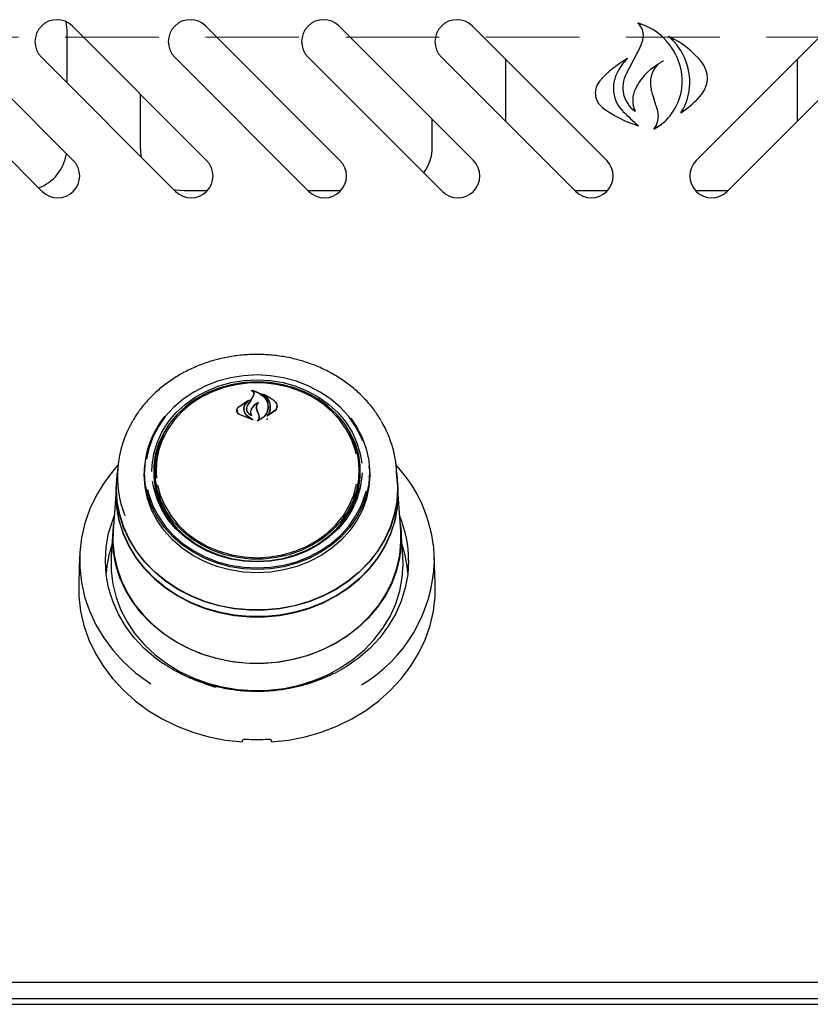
# Model space of a CAD drawing. Header units: inches. Extents: x 31 to 206, y 23 to 145.
# Tile 10 of 65: x 74.51 to 81.27, y 48.67 to 57.1. Entities that reach past the tile are written whole.
import ezdxf

# ---------------------------------------------------------------- set-up
doc = ezdxf.new("R2010")
doc.units = ezdxf.units.IN
doc.header["$LTSCALE"] = 16
doc.header["$MEASUREMENT"] = 0
doc.linetypes.add('HIDDEN', pattern=[0.075, 0.05, -0.025])
doc.layers.add('FORMAT', color=7, linetype='Continuous')

msp = doc.modelspace()

# ---------------------------------------------------------------- linework, layer by layer
at = {"color": 7, "linetype": 'Continuous', "lineweight": 25}
for p, q in [((74.9666, 55.8911), (73.8175, 57.0401)), ((74.9135, 57.0075), (74.907, 57.0766)), ((76.1076, 55.8911), (74.9585, 57.0401)), ((77.2486, 55.8911), (76.0995, 57.0401)), ((78.3896, 55.8911), (77.2405, 57.0401)), ((79.5306, 55.8911), (78.3815, 57.0401)), ((80.2963, 55.8911), (81.4454, 57.0401)), ((74.9135, 56.5549), (74.9135, 57.0075)), ((73.5523, 56.775), (74.7014, 55.6259)), ((74.6933, 56.775), (75.8424, 55.6259)), ((75.8343, 56.775), (76.9834, 55.6259)), ((76.9753, 56.775), (78.1244, 55.6259)), ((78.1163, 56.775), (79.2654, 55.6259)), ((79.6989, 56.6335), (79.7896, 56.8022)), ((81.7106, 56.775), (80.5615, 55.6259)), ((78.6635, 56.7582), (78.6635, 56.2279)), ((81.1635, 56.2279), (81.1635, 56.7582)), ((75.5385, 56.4602), (75.5385, 56.0075)), ((78.0385, 56.0075), (78.0385, 56.2422)), ((75.9135, 55.6325), (76.1138, 55.6325)), ((76.9769, 55.6325), (77.2548, 55.6325)), ((79.2589, 55.6325), (79.5368, 55.6325)), ((80.2901, 55.6325), (80.568, 55.6325)), ((76.4488, 53.9875), (76.5385, 53.9914)), ((76.5385, 53.9914), (76.605, 53.9892)), ((76.4999, 53.9236), (76.4999, 53.9182)), ((76.3802, 53.7831), (76.4723, 53.8412)), ((76.3817, 53.7841), (76.4596, 53.8366)), ((76.4608, 53.8354), (76.433, 53.8022)), ((76.4611, 53.833), (76.4611, 53.836)), ((76.4622, 53.8024), (76.4944, 53.8507)), ((76.4926, 53.8482), (76.5101, 53.88)), ((76.4944, 53.8507), (76.512, 53.8837)), ((76.5122, 53.885), (76.5122, 53.8909)), ((76.5958, 53.8899), (76.5958, 53.8854)), ((76.3676, 53.754), (76.3676, 53.7411)), ((76.4248, 53.7639), (76.4248, 53.7557)), ((76.4516, 53.7683), (76.4516, 53.767)), ((76.5352, 53.7799), (76.5352, 53.7642)), ((76.5441, 53.7395), (76.5352, 53.7644)), ((76.546, 53.7406), (76.5371, 53.7659)), ((76.5558, 53.7095), (76.5441, 53.7395)), ((76.5577, 53.7099), (76.546, 53.7406)), ((76.6932, 53.749), (76.625, 53.7024)), ((76.6916, 53.7513), (76.6318, 53.7078)), ((76.6321, 53.7821), (76.6321, 53.7838)), ((76.7087, 53.7787), (76.7087, 53.7901)), ((76.5033, 53.6719), (76.3882, 53.7166)), ((76.495, 53.6749), (76.3894, 53.7184)), ((76.4517, 53.7095), (76.496, 53.6763)), ((76.4531, 53.7106), (76.5043, 53.6733)), ((76.4836, 53.7363), (76.4836, 53.7227)), ((76.4874, 53.7121), (76.4874, 53.7122)), ((76.5577, 53.6878), (76.5577, 53.6976)), ((76.6237, 53.6719), (76.6303, 53.6826)), ((76.6303, 53.7085), (76.6303, 53.7084)), ((75.3453, 53.2514), (75.3382, 53.1487)), ((75.5732, 53.1997), (75.5784, 53.287)), ((75.5775, 53.2753), (75.5758, 53.2512)), ((75.6635, 53.2074), (75.6651, 53.2533)), ((75.667, 53.2811), (75.6651, 53.2533)), ((77.4118, 53.2533), (77.4099, 53.2811)), ((77.5011, 53.2512), (77.4994, 53.2753)), ((77.7387, 53.1487), (77.7316, 53.2514)), ((75.3359, 53.1488), (75.3321, 53.095)), ((75.336, 53.0857), (75.3382, 53.1487)), ((77.4215, 53.1718), (77.4225, 53.2064)), ((77.7448, 53.095), (77.741, 53.1488)), ((77.747, 53.0317), (77.7448, 53.095)), ((75.3299, 53.0321), (75.3082, 52.7217)), ((77.7687, 52.7217), (77.747, 53.0321)), ((75.306, 52.7216), (75.2907, 52.5039)), ((77.7862, 52.5039), (77.7709, 52.7216)), ((75.0211, 52.5076), (75.013, 52.274)), ((77.7885, 52.4384), (77.7862, 52.5039)), ((78.0639, 52.274), (78.0558, 52.5076)), ((76.5089, 51.3562), (76.5089, 51.3493)), ((76.568, 51.3488), (76.568, 51.3562)), ((102.6635, 48.8599), (57.1635, 48.8599)), ((99.6847, 48.7179), (60.1422, 48.7179)), ((57.2015, 48.6724), (102.6255, 48.6724))]:
    msp.add_line(p, q, dxfattribs=at)
at = {"color": 7, "linetype": 'Continuous', "lineweight": 25, "flags": 128}
for points in [[(75.5385, 56.0075), (75.5457, 55.9343), (75.5489, 55.9194)], [(75.8254, 55.6429), (75.8403, 55.6397), (75.9135, 55.6325)], [(76.5385, 54.0559), (76.4236, 54.0499), (76.3104, 54.0319), (76.2005, 54.0023), (76.0955, 53.9614), (75.997, 53.9098), (75.9064, 53.8483), (75.825, 53.7779), (75.754, 53.6994), (75.6945, 53.6141), (75.6473, 53.5232), (75.613, 53.428), (75.593, 53.3351)], [(75.6389, 53.2306), (75.6407, 53.2844), (75.6548, 53.3815), (75.6829, 53.4762), (75.7245, 53.5672), (75.7789, 53.6529), (75.8453, 53.7321), (75.9227, 53.8034), (76.0097, 53.8658), (76.1051, 53.9182), (76.2073, 53.9598), (76.3147, 53.9901), (76.4257, 54.0084), (76.5385, 54.0145)], [(76.5385, 53.9969), (76.4275, 53.9908), (76.3182, 53.9728), (76.2124, 53.943), (76.1118, 53.902), (76.0179, 53.8504), (75.9322, 53.789), (75.8561, 53.7188), (75.7907, 53.6409), (75.7371, 53.5565), (75.6962, 53.4669), (75.6685, 53.3736), (75.6546, 53.2781), (75.6546, 53.1817), (75.6685, 53.0862), (75.6962, 52.9929), (75.7371, 52.9033), (75.7907, 52.8189), (75.8561, 52.741), (75.9322, 52.6708), (76.0179, 52.6094), (76.1118, 52.5578), (76.2124, 52.5168), (76.3182, 52.487), (76.4275, 52.469), (76.5385, 52.4629), (76.6495, 52.469), (76.7587, 52.487), (76.8645, 52.5168), (76.9651, 52.5578), (77.059, 52.6094), (77.1447, 52.6708), (77.2208, 52.741), (77.2862, 52.8189), (77.3398, 52.9033), (77.3807, 52.9929), (77.4084, 53.0862), (77.4223, 53.1817), (77.4223, 53.2781), (77.4084, 53.3736), (77.3807, 53.4669), (77.3398, 53.5565), (77.2862, 53.6409), (77.2208, 53.7188), (77.1447, 53.789), (77.059, 53.8504), (76.9651, 53.902), (76.8645, 53.943), (76.7587, 53.9728), (76.6495, 53.9908), (76.5385, 53.9969)], [(76.5037, 54.0581), (76.5385, 54.0586), (76.5823, 54.0578)], [(77.442, 53.4933), (77.4296, 53.5232), (77.3824, 53.6141), (77.3229, 53.6994), (77.2519, 53.7779), (77.1705, 53.8483), (77.0799, 53.9098), (76.9814, 53.9614), (76.8764, 54.0023), (76.7665, 54.0319), (76.6533, 54.0499), (76.5385, 54.0559)], [(76.5385, 54.0145), (76.6512, 54.0084), (76.7622, 53.9901), (76.8696, 53.9598), (76.9718, 53.9182), (77.0672, 53.8658), (77.1542, 53.8034), (77.2316, 53.7321), (77.298, 53.6529), (77.3524, 53.5672), (77.394, 53.4762), (77.4221, 53.3815), (77.4348, 53.3013)], [(77.3868, 53.3821), (77.3806, 53.4074), (77.3491, 53.4993), (77.3043, 53.587), (77.2469, 53.669), (77.1779, 53.7439), (77.0984, 53.8106), (77.0097, 53.8679), (76.9133, 53.915), (76.8107, 53.9509), (76.7036, 53.9753), (76.5938, 53.9875), (76.4831, 53.9875), (76.3733, 53.9753), (76.2663, 53.9509), (76.1636, 53.915), (76.0672, 53.8679), (75.9785, 53.8106), (75.899, 53.7439), (75.83, 53.669), (75.7726, 53.587), (75.7278, 53.4993), (75.6963, 53.4074), (75.6786, 53.3128), (75.6751, 53.217), (75.6781, 53.1736)], [(77.3402, 53.6864), (77.3909, 53.6124), (77.4386, 53.5206), (77.4732, 53.4244), (77.4941, 53.3254), (77.5012, 53.2249), (77.4941, 53.1244), (77.4732, 53.0254), (77.4386, 52.9293), (77.3909, 52.8375), (77.3307, 52.7513), (77.259, 52.672), (77.1768, 52.6009), (77.0853, 52.5388), (76.9858, 52.4867), (76.8798, 52.4454), (76.7688, 52.4154), (76.6545, 52.3973), (76.5385, 52.3912), (76.4224, 52.3973), (76.3081, 52.4154), (76.1971, 52.4454), (76.0911, 52.4867), (75.9916, 52.5388), (75.9001, 52.6009), (75.8179, 52.672), (75.7462, 52.7513), (75.686, 52.8375), (75.6383, 52.9293), (75.6037, 53.0254), (75.5828, 53.1244), (75.5758, 53.2249), (75.5758, 53.2249)], [(77.3229, 53.5672), (77.3368, 53.5414), (77.3754, 53.4505), (77.4003, 53.356), (77.4111, 53.2596), (77.4075, 53.1628), (77.3896, 53.0671), (77.3578, 52.9742), (77.3125, 52.8857), (77.2545, 52.8028), (77.1847, 52.7271), (77.1044, 52.6597), (77.0147, 52.6017), (76.9173, 52.5542), (76.8136, 52.5178), (76.7053, 52.4932), (76.5944, 52.4808), (76.4825, 52.4808), (76.3716, 52.4932), (76.2633, 52.5178), (76.1596, 52.5542), (76.0622, 52.6017), (75.9725, 52.6597), (75.8922, 52.7271), (75.8224, 52.8028), (75.7644, 52.8857), (75.7191, 52.9742), (75.6873, 53.0671), (75.6694, 53.1628), (75.6659, 53.2596), (75.6766, 53.356), (75.7015, 53.4505), (75.7401, 53.5414), (75.7417, 53.5446)], [(75.3482, 53.2838), (75.3143, 53.2452), (75.2333, 53.1393), (75.1646, 53.0271), (75.1087, 52.9096), (75.0661, 52.7881), (75.0373, 52.6635), (75.0225, 52.5371), (75.0219, 52.4101), (75.0354, 52.2836), (75.0629, 52.1588), (75.1043, 52.037), (75.159, 51.9191), (75.2266, 51.8064), (75.3064, 51.6998), (75.3978, 51.6004), (75.4998, 51.5091), (75.6115, 51.4268), (75.63, 51.4146)], [(77.4985, 53.287), (77.5038, 53.1997), (77.4967, 53.099), (77.4757, 52.9997), (77.441, 52.9033), (77.3932, 52.8113), (77.3329, 52.7249), (77.261, 52.6454), (77.1786, 52.574), (77.0868, 52.5118), (76.987, 52.4595), (76.8808, 52.4181), (76.7695, 52.3881), (76.6548, 52.3699), (76.5385, 52.3638), (76.4221, 52.3699), (76.3074, 52.3881), (76.1962, 52.4181), (76.0899, 52.4595), (75.9901, 52.5118), (75.8983, 52.574), (75.8159, 52.6454), (75.744, 52.7249), (75.6837, 52.8113), (75.6359, 52.9033), (75.6012, 52.9997), (75.5802, 53.099), (75.5732, 53.1997), (75.5732, 53.1997)], [(75.3337, 53.0857), (75.3407, 53.1985), (75.3426, 53.2129)], [(77.7343, 53.2129), (77.7362, 53.1985), (77.7432, 53.0857), (77.7362, 52.9729), (77.7151, 52.8614), (77.6802, 52.7525), (77.6319, 52.6476), (77.5708, 52.5478), (77.4976, 52.4543), (77.4131, 52.3682), (77.3184, 52.2905), (77.2146, 52.2221), (77.1028, 52.1639), (76.9844, 52.1164), (76.8608, 52.0803), (76.7334, 52.0561), (76.6037, 52.0438), (76.4732, 52.0438), (76.3435, 52.0561), (76.2161, 52.0803), (76.0925, 52.1164), (75.9741, 52.1639), (75.8623, 52.2221), (75.7585, 52.2905), (75.6638, 52.3682), (75.5793, 52.4543), (75.5061, 52.5478), (75.445, 52.6476), (75.3967, 52.7525), (75.3618, 52.8614), (75.3407, 52.9729), (75.3337, 53.0857), (75.3337, 53.0857)], [(77.7387, 53.1487), (77.741, 53.0857), (77.7339, 52.9731), (77.7128, 52.8618), (77.678, 52.7532), (77.6298, 52.6484), (77.5688, 52.5488), (77.4958, 52.4555), (77.4115, 52.3695), (77.3169, 52.292), (77.2133, 52.2237), (77.1017, 52.1656), (76.9835, 52.1183), (76.8602, 52.0823), (76.733, 52.058), (76.6036, 52.0458), (76.4733, 52.0458), (76.3439, 52.058), (76.2167, 52.0823), (76.0934, 52.1183), (75.9752, 52.1656), (75.8636, 52.2237), (75.76, 52.292), (75.6654, 52.3695), (75.5811, 52.4555), (75.5081, 52.5488), (75.4471, 52.6484), (75.3989, 52.7532), (75.3641, 52.8618), (75.343, 52.9731), (75.336, 53.0857)], [(77.4378, 53.2185), (77.4362, 53.1866), (77.4221, 53.0895), (77.394, 52.9948), (77.3524, 52.9038), (77.298, 52.8181), (77.2316, 52.7389), (77.1542, 52.6676), (77.0672, 52.6053), (76.9718, 52.5528), (76.8696, 52.5112), (76.7622, 52.4809), (76.6512, 52.4626), (76.5385, 52.4565), (76.4257, 52.4626), (76.3147, 52.4809), (76.2073, 52.5112), (76.1051, 52.5528), (76.0097, 52.6053), (75.9227, 52.6676), (75.8453, 52.7389), (75.7789, 52.8181), (75.7245, 52.9038), (75.6829, 52.9948), (75.6548, 53.0895), (75.6445, 53.1485)], [(75.3321, 53.095), (75.3299, 53.0317), (75.337, 52.9185), (75.3581, 52.8067), (75.3932, 52.6975), (75.4416, 52.5922), (75.5029, 52.4921), (75.5763, 52.3983), (75.661, 52.3119), (75.756, 52.234), (75.8602, 52.1654), (75.9723, 52.107), (76.0911, 52.0594), (76.2151, 52.0232), (76.3429, 51.9988), (76.473, 51.9866), (76.6039, 51.9866), (76.734, 51.9988), (76.8618, 52.0232), (76.9858, 52.0594), (77.1046, 52.107), (77.2167, 52.1654), (77.3209, 52.234), (77.4159, 52.3119), (77.5006, 52.3983), (77.574, 52.4921), (77.6353, 52.5922), (77.6838, 52.6975), (77.7188, 52.8067), (77.7399, 52.9185), (77.747, 53.0317)], [(75.6018, 53.0776), (75.613, 53.033), (75.6473, 52.9378), (75.6945, 52.8469), (75.754, 52.7616), (75.825, 52.6831), (75.9064, 52.6127), (75.997, 52.5512), (76.0955, 52.4996), (76.2005, 52.4587), (76.3104, 52.4291), (76.4236, 52.4111), (76.5385, 52.4051), (76.6533, 52.4111), (76.7665, 52.4291), (76.8764, 52.4587), (76.9814, 52.4996), (77.0799, 52.5512), (77.1705, 52.6127), (77.2519, 52.6831), (77.3229, 52.7616), (77.3824, 52.8469), (77.4296, 52.9378), (77.4639, 53.033), (77.4718, 53.0632)], [(75.687, 53.1149), (75.7103, 53.0281), (75.7486, 52.9381), (75.7998, 52.8531), (75.8631, 52.7745), (75.9375, 52.7036), (76.0218, 52.6414), (76.1146, 52.5891), (76.2143, 52.5475), (76.3193, 52.5173), (76.428, 52.499), (76.5385, 52.4928)], [(76.5385, 52.4928), (76.6489, 52.499), (76.7576, 52.5173), (76.8626, 52.5475), (76.9623, 52.5891), (77.0551, 52.6414), (77.1394, 52.7036), (77.2138, 52.7745), (77.2772, 52.8531), (77.3284, 52.9381), (77.3666, 53.0281), (77.3911, 53.1208)], [(77.7269, 52.8529), (77.7166, 52.8076), (77.6817, 52.6986), (77.6333, 52.5935), (77.5721, 52.4936), (77.4988, 52.3999), (77.4143, 52.3137), (77.3194, 52.2359), (77.2154, 52.1675), (77.1035, 52.1091), (76.985, 52.0616), (76.8612, 52.0255), (76.7336, 52.0012), (76.6038, 51.989), (76.4731, 51.989), (76.3433, 52.0012), (76.2157, 52.0255), (76.0919, 52.0616), (75.9734, 52.1091), (75.8615, 52.1675), (75.7575, 52.2359), (75.6626, 52.3137), (75.5781, 52.3999), (75.5048, 52.4936), (75.4436, 52.5935), (75.3953, 52.6986), (75.3603, 52.8076), (75.3392, 52.9192), (75.3321, 53.0322), (75.3324, 53.0561)], [(75.7366, 51.5842), (75.6702, 51.6326), (75.5742, 51.7158), (75.4887, 51.8072), (75.4147, 51.9058), (75.3531, 52.0106), (75.3044, 52.1205), (75.2692, 52.2341), (75.248, 52.3503), (75.2409, 52.4677), (75.248, 52.5852), (75.2692, 52.7014), (75.3044, 52.815), (75.3169, 52.8468)], [(75.3037, 52.6569), (75.3107, 52.7706), (75.3126, 52.7849)], [(77.7643, 52.7849), (77.7714, 52.7138), (77.7714, 52.6), (77.7575, 52.4868), (77.7297, 52.3756), (77.6884, 52.2675), (77.6341, 52.1639), (77.5674, 52.0658), (77.489, 51.9744), (77.3998, 51.8908), (77.3009, 51.8159), (77.1934, 51.7504), (77.0784, 51.6953), (76.9573, 51.651), (76.8315, 51.6182), (76.7023, 51.5971), (76.5713, 51.588), (76.4399, 51.591), (76.3097, 51.6061), (76.182, 51.6331), (76.0584, 51.6717), (75.9402, 51.7215), (75.8287, 51.7819), (75.7254, 51.8522), (75.6312, 51.9316), (75.5473, 52.0192), (75.4747, 52.1141), (75.4141, 52.2151), (75.3662, 52.3211), (75.3316, 52.4309), (75.3107, 52.5433), (75.3037, 52.6569), (75.3037, 52.6569)], [(75.3082, 52.7217), (75.3063, 52.6288), (75.3168, 52.5155), (75.3411, 52.4038), (75.379, 52.2951), (75.43, 52.1904), (75.4936, 52.091), (75.569, 51.998), (75.6554, 51.9125), (75.7518, 51.8354), (75.8571, 51.7677), (75.9701, 51.71), (76.0896, 51.6631), (76.2142, 51.6274), (76.3424, 51.6034), (76.4729, 51.5913), (76.604, 51.5913), (76.7345, 51.6034), (76.8627, 51.6274), (76.9873, 51.6631), (77.1068, 51.71), (77.2198, 51.7677), (77.3251, 51.8354), (77.4215, 51.9125), (77.5079, 51.998), (77.5833, 52.091), (77.6469, 52.1904), (77.6979, 52.2951), (77.7358, 52.4038), (77.7601, 52.5155), (77.7706, 52.6288), (77.7687, 52.7217)], [(75.2907, 52.5039), (75.2902, 52.496), (75.2902, 52.3808), (75.3044, 52.2662), (75.3325, 52.1536), (75.3743, 52.0442), (75.4293, 51.9393), (75.4968, 51.84), (75.5762, 51.7475), (75.6664, 51.6628), (75.7665, 51.587), (75.8754, 51.5207), (75.9918, 51.4649), (76.1144, 51.4201), (76.2418, 51.3868), (76.3725, 51.3655), (76.5052, 51.3563), (76.6382, 51.3593), (76.7701, 51.3746), (76.8993, 51.402), (77.0245, 51.4411), (77.1441, 51.4915), (77.2569, 51.5526), (77.3616, 51.6237), (77.4569, 51.7041), (77.5418, 51.7928), (77.6154, 51.8889), (77.6767, 51.9911), (77.7252, 52.0984), (77.7602, 52.2096), (77.7814, 52.3234), (77.7885, 52.4384), (77.7885, 52.4384)], [(77.836, 52.4677), (77.8289, 52.3503), (77.8077, 52.2341), (77.7725, 52.1205), (77.7238, 52.0106), (77.6622, 51.9058), (77.5882, 51.8072), (77.5027, 51.7158), (77.4067, 51.6326), (77.3011, 51.5586), (77.2016, 51.5018)], [(75.013, 52.274), (75.0145, 52.1619), (75.0294, 52.0363), (75.0581, 51.9124), (75.1004, 51.7915), (75.1557, 51.6746), (75.2237, 51.5629), (75.3037, 51.4572), (75.395, 51.3587), (75.4967, 51.2681), (75.6079, 51.1864), (75.7277, 51.1143), (75.8548, 51.0524), (75.9882, 51.0012), (76.1266, 50.9614), (76.2688, 50.9331), (76.4135, 50.9168)], [(76.6635, 50.9168), (76.8081, 50.9331), (76.9503, 50.9614), (77.0887, 51.0012), (77.2221, 51.0524), (77.3492, 51.1143), (77.469, 51.1864), (77.5802, 51.2681), (77.6819, 51.3587), (77.7732, 51.4572), (77.8532, 51.5629), (77.9212, 51.6746), (77.9765, 51.7915), (78.0188, 51.9124), (78.0475, 52.0363), (78.0624, 52.1619), (78.0639, 52.274)], [(77.1196, 51.48), (77.0378, 51.4391), (76.9594, 51.4071)]]:
    msp.add_lwpolyline(points, dxfattribs=at)
at = {"color": 7, "linetype": 'Continuous', "lineweight": 25}
for centre, radius, start, end in [((74.8259, 56.9076), 0.1875, 45, 225), ((75.9669, 56.9076), 0.1875, 45, 225), ((77.1079, 56.9076), 0.1875, 45, 225), ((78.2489, 56.9076), 0.1875, 45, 225), ((79.649, 56.5586), 0.5294, 16.45064, 73.69936), ((79.7026, 56.9602), 0.1426, 343.00268, 48.26343), ((79.7264, 56.56), 0.5153, 351.51096, 49.53234), ((79.7284, 56.2346), 0.7907, 38.83288, 65.13555), ((79.2643, 57.0942), 0.601, 330.92691, 343.00268), ((80.17, 55.9512), 0.9341, 119.5165, 138.29011), ((80.0177, 56.4463), 0.4425, 134.10897, 154.9723), ((80.2112, 56.293), 0.4834, 120.75154, 153.99705), ((80.1345, 56.554), 0.23, 137.81813, 192.31472), ((79.6844, 56.569), 0.4925, 350.04548, 16.45064), ((80.1753, 56.5944), 0.2169, 321.16712, 38.83288), ((79.8921, 56.505), 0.3039, 154.9723, 180), ((79.9198, 56.5149), 0.2507, 151.75608, 234.33861), ((79.5894, 56.4686), 0.1564, 138.29011, 232.56247), ((79.8599, 56.505), 0.2716, 180, 225.50532), ((79.982, 56.4048), 0.2284, 153.99705, 204.19022), ((80.6127, 56.6584), 0.7195, 192.31472, 199.56923), ((79.7194, 56.5629), 0.4569, 297.93785, 350.04548), ((79.7793, 56.5521), 0.4618, 326.69231, 351.51096), ((79.7713, 56.9196), 0.7355, 302.38256, 321.16712), ((78.6571, 55.9633), 1.356, 14.86908, 19.56923), ((80.0721, 57.0992), 0.9505, 232.56247, 253.6101), ((81.6896, 58.3672), 2.8824, 225.50532, 229.1397), ((79.8048, 56.268), 0.1685, 319.80715, 14.86908), ((74.5385, 56.0075), 0.375, 290.65981, 351.00433), ((77.6635, 56.0075), 0.375, 323.61305, 0), ((74.834, 55.7585), 0.1875, 225, 45), ((75.975, 55.7585), 0.1875, 225, 45), ((77.116, 55.7585), 0.1875, 225, 45), ((78.257, 55.7585), 0.1875, 225, 45), ((79.398, 55.7585), 0.1875, 225, 45), ((80.4289, 55.7585), 0.1875, 135, 315), ((84.1572, 48.5686), 9.3069, 145.43966, 145.79093), ((76.2574, 53.1893), 0.9137, 149.02791, 201.59535), ((76.3402, 53.2173), 0.7645, 140.91729, 179.4323), ((76.807, 53.1849), 0.9268, 0.24126, 30.67802), ((76.327, 53.206), 0.6725, 156.86189, 182.91004), ((76.747, 53.2053), 0.6754, 0.09854, 23.09492), ((76.7419, 53.2087), 0.6715, 333.2195, 3.80778), ((76.8415, 52.4537), 1.215, 0.39554, 43.09551), ((76.3379, 53.2096), 0.6745, 180.18728, 206.74265), ((76.8437, 52.4658), 0.9924, 0.11201, 22.57607), ((76.2313, 52.2825), 0.9874, 161.00515, 175.54902), ((76.8457, 52.2825), 0.9873, 4.45014, 18.99568), ((76.7833, 52.5013), 1.2738, 300.62074, 358.23552), ((76.5176, 52.4983), 1.1623, 241.17706, 253.26181), ((76.5385, 52.6992), 1.761, 266.81911, 273.18089)]:
    msp.add_arc(centre, radius, start, end, dxfattribs=at)
for centre, major_axis, start_param, end_param in [((76.2265, 51.1657), (1.5475, 9.0333), 4.689058, 4.69059), ((76.8504, 51.1657), (-1.5475, 9.0333), 1.592595, 1.594127)]:
    msp.add_ellipse(centre, major_axis=major_axis, ratio=0.024697, start_param=start_param, end_param=end_param, dxfattribs=at)
for points, knots in [([(79.8209, 57.0519), (79.8209, 57.0519), (79.8194, 57.0529), (79.8133, 57.0573), (79.8057, 57.0621), (79.7995, 57.0656), (79.7981, 57.0664), (79.7976, 57.0667), (79.7976, 57.0667), (79.7976, 57.0667)], [0, 0, 0, 0, 0.004815, 0.183948, 0.766168, 0.911194, 0.956083, 0.98099, 1, 1, 1, 1]), ([(80.1008, 56.9242), (80.1008, 56.9242), (80.0924, 56.9305), (80.0801, 56.9393), (80.0669, 56.9481), (80.0621, 56.9512), (80.0611, 56.9518), (80.0609, 56.952), (80.0609, 56.952), (80.0608, 56.952)], [0, 0, 0, 0, 0.003834, 0.624604, 0.907039, 0.966231, 0.983448, 0.992775, 1, 1, 1, 1]), ([(79.7098, 56.764), (79.7097, 56.764), (79.7097, 56.764), (79.7095, 56.7638), (79.7086, 56.7632), (79.7042, 56.7599), (79.6914, 56.75), (79.6796, 56.74), (79.6714, 56.7328), (79.6713, 56.7328)], [0, 0, 0, 0, 0.006719, 0.015383, 0.031456, 0.087436, 0.356274, 0.996271, 1, 1, 1, 1]), ([(79.964, 56.7085), (79.964, 56.7085), (79.964, 56.7085), (79.9643, 56.7087), (79.9652, 56.7095), (79.9697, 56.7131), (79.9815, 56.7221), (79.9967, 56.7321), (80.0094, 56.7394), (80.0144, 56.7421), (80.0157, 56.7428), (80.0157, 56.7428)], [0, 0, 0, 0, 0.0061372, 0.0140625, 0.0285088, 0.0765857, 0.3024447, 0.73182, 0.9342564, 0.995747, 1, 1, 1, 1]), ([(79.7579, 56.3328), (79.7579, 56.3327), (79.7616, 56.3271), (79.7665, 56.3201), (79.7719, 56.3134), (79.7732, 56.3118), (79.7736, 56.3113), (79.7736, 56.3112), (79.7736, 56.3112)], [0, 0, 0, 0, 0.005133, 0.701852, 0.884504, 0.942217, 0.974148, 1, 1, 1, 1]), ([(80.1653, 56.2985), (80.1653, 56.2985), (80.1653, 56.2985), (80.1656, 56.2988), (80.1667, 56.2999), (80.1718, 56.3049), (80.1791, 56.3124), (80.1853, 56.3192), (80.1876, 56.3217), (80.1877, 56.3217)], [0, 0, 0, 0, 0.0157773, 0.0363487, 0.0732453, 0.1912294, 0.6964967, 0.9953244, 1, 1, 1, 1]), ([(79.7743, 56.2039), (79.7744, 56.2039), (79.7779, 56.2019), (79.7863, 56.197), (79.7959, 56.1917), (79.8021, 56.1883), (79.8035, 56.1875), (79.8039, 56.1873), (79.8039, 56.1873), (79.8039, 56.1873)], [0, 0, 0, 0, 0.004692, 0.34066, 0.81833, 0.929931, 0.965142, 0.984846, 1, 1, 1, 1]), ([(79.9335, 56.1592), (79.9335, 56.1592), (79.9336, 56.1593), (79.9339, 56.1595), (79.935, 56.1604), (79.9404, 56.1649), (79.9482, 56.1719), (79.9547, 56.1784), (79.9571, 56.1809), (79.9572, 56.1809)], [0, 0, 0, 0, 0.014455, 0.033331, 0.067688, 0.181572, 0.692144, 0.995496, 1, 1, 1, 1]), ([(77.6017, 53.6638), (77.5843, 53.6919), (77.5477, 53.7513), (77.4787, 53.835), (77.3985, 53.9154), (77.3091, 53.988), (77.2116, 54.0524), (77.1071, 54.1078), (76.9967, 54.1536), (76.8814, 54.1894), (76.7626, 54.2147), (76.6414, 54.2293), (76.5191, 54.233), (76.397, 54.2258), (76.2763, 54.2078), (76.1583, 54.1791), (76.0443, 54.1401), (75.9355, 54.091), (75.8329, 54.0325), (75.7377, 53.9651), (75.6507, 53.8897), (75.5736, 53.8065), (75.5152, 53.7315), (75.487, 53.6824), (75.4772, 53.6652)], [0, 0, 0, 0, 0.041689, 0.088111, 0.134593, 0.181131, 0.227717, 0.274343, 0.321001, 0.367685, 0.414387, 0.461104, 0.507831, 0.554568, 0.601309, 0.648053, 0.694797, 0.741535, 0.788262, 0.834971, 0.881651, 0.928292, 0.974883, 1, 1, 1, 1]), ([(76.4923, 53.9209), (76.4922, 53.921), (76.492, 53.9211), (76.4919, 53.9214), (76.4919, 53.9216), (76.4919, 53.9219), (76.4921, 53.9221), (76.4924, 53.9223), (76.4927, 53.9223), (76.493, 53.9223), (76.4931, 53.9223), (76.4931, 53.9223)], [0, 0, 0, 0, 0.122929, 0.245909, 0.370551, 0.495995, 0.620909, 0.743648, 0.863955, 0.982543, 1, 1, 1, 1]), ([(76.5101, 53.88), (76.5112, 53.8842), (76.5134, 53.8927), (76.5094, 53.9054), (76.5017, 53.915), (76.4948, 53.9193), (76.4923, 53.9209)], [0, 0, 0, 0, 0.278313, 0.556597, 0.835282, 1, 1, 1, 1]), ([(76.4931, 53.9223), (76.5114, 53.9173), (76.5498, 53.9068), (76.5961, 53.8734), (76.6187, 53.842), (76.626, 53.8238), (76.6269, 53.8215)], [0, 0, 0, 0, 0.296386, 0.623258, 0.95301, 1, 1, 1, 1]), ([(76.5012, 53.9244), (76.5011, 53.9244), (76.5009, 53.9245), (76.5006, 53.9244), (76.5003, 53.9243), (76.5, 53.9241), (76.4999, 53.9238), (76.4999, 53.9235), (76.5, 53.9233), (76.5001, 53.9232), (76.5002, 53.9231)], [0, 0, 0, 0, 0.125679, 0.251363, 0.377075, 0.503382, 0.631356, 0.760577, 0.890339, 1, 1, 1, 1]), ([(76.512, 53.8837), (76.5131, 53.8882), (76.5154, 53.8972), (76.5113, 53.9108), (76.5049, 53.9191), (76.5006, 53.9228), (76.5002, 53.9231)], [0, 0, 0, 0, 0.322037, 0.644195, 0.966624, 1, 1, 1, 1]), ([(76.5012, 53.9244), (76.5195, 53.9183), (76.5572, 53.9058), (76.6017, 53.8699), (76.6173, 53.839), (76.6249, 53.8238)], [0, 0, 0, 0, 0.321882, 0.666053, 1, 1, 1, 1]), ([(76.4734, 53.8399), (76.4632, 53.8318), (76.4479, 53.8196), (76.4381, 53.8044), (76.4348, 53.7994)], [0, 0, 0, 0, 0.666175, 1, 1, 1, 1]), ([(76.4608, 53.8354), (76.4609, 53.8355), (76.461, 53.8356), (76.4611, 53.8359), (76.4611, 53.8362), (76.4609, 53.8364), (76.4607, 53.8366), (76.4604, 53.8367), (76.46, 53.8368), (76.4598, 53.8367), (76.4596, 53.8367), (76.4596, 53.8366)], [0, 0, 0, 0, 0.118369, 0.236729, 0.355601, 0.475026, 0.594104, 0.712245, 0.829459, 0.945978, 1, 1, 1, 1]), ([(76.4723, 53.8412), (76.4724, 53.8412), (76.4726, 53.8413), (76.473, 53.8413), (76.4733, 53.8412), (76.4735, 53.841), (76.4737, 53.8408), (76.4738, 53.8405), (76.4738, 53.8403), (76.4736, 53.8401), (76.4735, 53.84), (76.4734, 53.8399)], [0, 0, 0, 0, 0.113217, 0.226458, 0.339524, 0.453552, 0.569088, 0.686254, 0.804529, 0.922769, 1, 1, 1, 1]), ([(76.5511, 53.8215), (76.5372, 53.813), (76.5122, 53.7977), (76.4967, 53.7756), (76.4898, 53.7657)], [0, 0, 0, 0, 0.554438, 1, 1, 1, 1]), ([(76.5511, 53.8215), (76.5512, 53.8215), (76.5514, 53.8216), (76.5517, 53.8216), (76.5521, 53.8216), (76.5524, 53.8214), (76.5526, 53.8212), (76.5527, 53.8209), (76.5526, 53.8206), (76.5525, 53.8204), (76.5525, 53.8203), (76.5524, 53.8203)], [0, 0, 0, 0, 0.11919, 0.238378, 0.357298, 0.476201, 0.595878, 0.716552, 0.837873, 0.959533, 1, 1, 1, 1]), ([(76.5838, 53.891), (76.5837, 53.8911), (76.5836, 53.8912), (76.5834, 53.8915), (76.5834, 53.8917), (76.5835, 53.892), (76.5837, 53.8922), (76.584, 53.8924), (76.5843, 53.8924), (76.5846, 53.8924), (76.5848, 53.8924), (76.5848, 53.8923)], [0, 0, 0, 0, 0.117558, 0.234695, 0.353472, 0.473559, 0.593479, 0.711882, 0.828131, 0.942485, 1, 1, 1, 1]), ([(76.6512, 53.7582), (76.6522, 53.7745), (76.6542, 53.8072), (76.6307, 53.8532), (76.6026, 53.8794), (76.5852, 53.8902), (76.5838, 53.891)], [0, 0, 0, 0, 0.324346, 0.648697, 0.972587, 1, 1, 1, 1]), ([(76.5848, 53.8923), (76.6109, 53.8815), (76.6518, 53.8645), (76.6822, 53.8371), (76.6932, 53.8271)], [0, 0, 0, 0, 0.6359878, 1, 1, 1, 1]), ([(76.5973, 53.8906), (76.5972, 53.8906), (76.597, 53.8907), (76.5966, 53.8906), (76.5963, 53.8906), (76.5961, 53.8904), (76.5959, 53.8901), (76.5958, 53.8899), (76.5959, 53.8896), (76.596, 53.8894), (76.5961, 53.8893), (76.5962, 53.8893)], [0, 0, 0, 0, 0.116402, 0.232666, 0.349073, 0.465889, 0.583975, 0.703145, 0.823126, 0.942766, 1, 1, 1, 1]), ([(76.6532, 53.7591), (76.6541, 53.7759), (76.6561, 53.8094), (76.6344, 53.8556), (76.6083, 53.8786), (76.5962, 53.8893)], [0, 0, 0, 0, 0.348801, 0.697655, 1, 1, 1, 1]), ([(76.5973, 53.8906), (76.6226, 53.8784), (76.6578, 53.8614), (76.6842, 53.8363), (76.6916, 53.8292)], [0, 0, 0, 0, 0.718759, 1, 1, 1, 1]), ([(76.6249, 53.8238), (76.6289, 53.808), (76.6343, 53.7866), (76.6305, 53.7651), (76.6295, 53.7594)], [0, 0, 0, 0, 0.736127, 1, 1, 1, 1]), ([(76.6269, 53.8215), (76.6309, 53.8059), (76.6364, 53.7847), (76.6325, 53.7635), (76.6314, 53.7579)], [0, 0, 0, 0, 0.739885, 1, 1, 1, 1]), ([(76.6916, 53.8292), (76.6964, 53.8233), (76.706, 53.8114), (76.71, 53.7901), (76.7061, 53.7689), (76.6965, 53.7572), (76.6916, 53.7513)], [0, 0, 0, 0, 0.249254, 0.4985568, 0.7489588, 1, 1, 1, 1]), ([(76.6932, 53.8271), (76.6981, 53.8211), (76.708, 53.8091), (76.712, 53.7878), (76.708, 53.7666), (76.6981, 53.7549), (76.6932, 53.749)], [0, 0, 0, 0, 0.249694, 0.499308, 0.750817, 1, 1, 1, 1]), ([(76.3882, 53.7166), (76.3834, 53.7201), (76.3738, 53.7271), (76.3662, 53.7416), (76.3648, 53.7572), (76.3697, 53.7718), (76.3769, 53.7796), (76.3802, 53.7831)], [0, 0, 0, 0, 0.2063188, 0.4125875, 0.6199674, 0.8275693, 1, 1, 1, 1]), ([(76.3894, 53.7184), (76.3848, 53.7219), (76.3756, 53.7287), (76.3682, 53.7431), (76.3669, 53.7584), (76.3715, 53.7729), (76.3785, 53.7806), (76.3817, 53.7841)], [0, 0, 0, 0, 0.205663, 0.411397, 0.617781, 0.824285, 1, 1, 1, 1]), ([(76.433, 53.8022), (76.4287, 53.7928), (76.4233, 53.7807), (76.4229, 53.768), (76.4228, 53.7652)], [0, 0, 0, 0, 0.775735, 1, 1, 1, 1]), ([(76.4228, 53.7652), (76.4239, 53.7564), (76.4261, 53.7388), (76.4391, 53.7203), (76.4492, 53.7117), (76.4517, 53.7095)], [0, 0, 0, 0, 0.427055, 0.854257, 1, 1, 1, 1]), ([(76.4348, 53.7994), (76.4306, 53.7903), (76.4253, 53.7787), (76.4249, 53.7666), (76.4248, 53.7639)], [0, 0, 0, 0, 0.779145, 1, 1, 1, 1]), ([(76.4248, 53.7639), (76.4259, 53.7554), (76.428, 53.7385), (76.4409, 53.7208), (76.4507, 53.7126), (76.4531, 53.7106)], [0, 0, 0, 0, 0.429102, 0.858257, 1, 1, 1, 1]), ([(76.4907, 53.7067), (76.4836, 53.7112), (76.4684, 53.7206), (76.4537, 53.7415), (76.4479, 53.7656), (76.4516, 53.7862), (76.4582, 53.7973), (76.4604, 53.8011)], [0, 0, 0, 0, 0.199032, 0.425619, 0.654007, 0.884099, 1, 1, 1, 1]), ([(76.4858, 53.7116), (76.4793, 53.7164), (76.4655, 53.7269), (76.4533, 53.7486), (76.4501, 53.7731), (76.4553, 53.7914), (76.461, 53.8005), (76.4622, 53.8024)], [0, 0, 0, 0, 0.2112733, 0.4520564, 0.6939009, 0.9365867, 1, 1, 1, 1]), ([(76.4898, 53.7657), (76.4866, 53.7587), (76.4802, 53.7447), (76.4817, 53.7259), (76.486, 53.7157), (76.4873, 53.7125)], [0, 0, 0, 0, 0.407831, 0.815769, 1, 1, 1, 1]), ([(76.4916, 53.7639), (76.4885, 53.7572), (76.4823, 53.7437), (76.4838, 53.7238), (76.4897, 53.7125), (76.4921, 53.7078)], [0, 0, 0, 0, 0.368989, 0.737952, 1, 1, 1, 1]), ([(76.5434, 53.8129), (76.5301, 53.8039), (76.5093, 53.7897), (76.4963, 53.7707), (76.4916, 53.7639)], [0, 0, 0, 0, 0.641488, 1, 1, 1, 1]), ([(76.5352, 53.7644), (76.5341, 53.7719), (76.5319, 53.7869), (76.5384, 53.803), (76.544, 53.8107), (76.5449, 53.8119)], [0, 0, 0, 0, 0.456282, 0.91253, 1, 1, 1, 1]), ([(76.5371, 53.7659), (76.5361, 53.7733), (76.5339, 53.7882), (76.5412, 53.8071), (76.5494, 53.8168), (76.5524, 53.8203)], [0, 0, 0, 0, 0.387704, 0.775508, 1, 1, 1, 1]), ([(76.6314, 53.7579), (76.6264, 53.7438), (76.6163, 53.7154), (76.5826, 53.6825), (76.554, 53.6689), (76.5415, 53.663)], [0, 0, 0, 0, 0.359988, 0.720087, 1, 1, 1, 1]), ([(76.6295, 53.7594), (76.6245, 53.7451), (76.6146, 53.7165), (76.5835, 53.6856), (76.559, 53.6725), (76.5498, 53.6676)], [0, 0, 0, 0, 0.3849, 0.76993, 1, 1, 1, 1]), ([(76.6237, 53.7036), (76.6323, 53.7151), (76.645, 53.7324), (76.6497, 53.7518), (76.6512, 53.7582)], [0, 0, 0, 0, 0.670265, 1, 1, 1, 1]), ([(76.6304, 53.7089), (76.6383, 53.7213), (76.6485, 53.7374), (76.6523, 53.755), (76.6532, 53.7591)], [0, 0, 0, 0, 0.766375, 1, 1, 1, 1]), ([(76.4858, 53.7116), (76.4859, 53.7115), (76.486, 53.7114), (76.4864, 53.7114), (76.4867, 53.7114), (76.487, 53.7116), (76.4872, 53.7118), (76.4874, 53.712), (76.4874, 53.7123), (76.4873, 53.7125), (76.4873, 53.7125)], [0, 0, 0, 0, 0.128688, 0.257305, 0.38571, 0.513837, 0.642256, 0.77144, 0.901181, 1, 1, 1, 1]), ([(76.4921, 53.7078), (76.4922, 53.7077), (76.4923, 53.7075), (76.4922, 53.7072), (76.4921, 53.707), (76.4919, 53.7068), (76.4916, 53.7066), (76.4913, 53.7066), (76.4909, 53.7066), (76.4908, 53.7067), (76.4907, 53.7067)], [0, 0, 0, 0, 0.130347, 0.260518, 0.391054, 0.520739, 0.64961, 0.777282, 0.904408, 1, 1, 1, 1]), ([(76.5043, 53.6733), (76.5043, 53.6732), (76.5045, 53.6731), (76.5046, 53.6728), (76.5046, 53.6725), (76.5045, 53.6723), (76.5043, 53.672), (76.504, 53.6719), (76.5037, 53.6718), (76.5035, 53.6719), (76.5033, 53.6719)], [0, 0, 0, 0, 0.125361, 0.250594, 0.376494, 0.50237, 0.628072, 0.752824, 0.876777, 1, 1, 1, 1]), ([(76.5415, 53.663), (76.5414, 53.6629), (76.5411, 53.6629), (76.5408, 53.6629), (76.5405, 53.663), (76.5402, 53.6632), (76.5401, 53.6634), (76.54, 53.6637), (76.5401, 53.664), (76.5402, 53.6642), (76.5403, 53.6642), (76.5403, 53.6643)], [0, 0, 0, 0, 0.118523, 0.237048, 0.355456, 0.474284, 0.593644, 0.713714, 0.834454, 0.955184, 1, 1, 1, 1]), ([(76.5403, 53.6643), (76.5431, 53.6668), (76.5503, 53.6732), (76.557, 53.6863), (76.5585, 53.6994), (76.5564, 53.707), (76.5558, 53.7095)], [0, 0, 0, 0, 0.206, 0.524655, 0.845104, 1, 1, 1, 1]), ([(76.5485, 53.6688), (76.5512, 53.6724), (76.5573, 53.6807), (76.5609, 53.6953), (76.5587, 53.7053), (76.5577, 53.7099)], [0, 0, 0, 0, 0.2928, 0.676006, 1, 1, 1, 1]), ([(76.625, 53.7024), (76.6249, 53.7024), (76.6247, 53.7023), (76.6244, 53.7023), (76.6241, 53.7024), (76.6238, 53.7026), (76.6236, 53.7028), (76.6235, 53.703), (76.6235, 53.7033), (76.6236, 53.7035), (76.6237, 53.7036)], [0, 0, 0, 0, 0.122796, 0.245644, 0.367934, 0.490077, 0.61278, 0.736491, 0.861233, 1, 1, 1, 1]), ([(76.6237, 53.6719), (76.6236, 53.6719), (76.6235, 53.6717), (76.6235, 53.6715), (76.6235, 53.6715)], [0, 0, 0, 0, 0.556728, 1, 1, 1, 1]), ([(76.6304, 53.7089), (76.6304, 53.7088), (76.6303, 53.7087), (76.6303, 53.7084), (76.6304, 53.7081), (76.6306, 53.7079), (76.6309, 53.7077), (76.6312, 53.7076), (76.6315, 53.7077), (76.6317, 53.7077), (76.6318, 53.7078)], [0, 0, 0, 0, 0.125473, 0.251147, 0.376602, 0.50192, 0.626519, 0.750459, 0.874064, 1, 1, 1, 1]), ([(76.5385, 51.348), (76.495, 51.349), (76.434, 51.3505), (76.3445, 51.3601), (76.2685, 51.3716), (76.1792, 51.3908), (76.0873, 51.4167), (75.9935, 51.4502), (75.9002, 51.4916), (75.8131, 51.5374), (75.76, 51.5726), (75.7355, 51.5889)], [0, 0, 0, 0, 0.15033, 0.211212, 0.31224, 0.417127, 0.529626, 0.647041, 0.768305, 0.892592, 1, 1, 1, 1]), ([(77.195, 51.5027), (77.1899, 51.4999), (77.1522, 51.4791), (77.0774, 51.4482), (76.9729, 51.4111), (76.8708, 51.3842), (76.7807, 51.3669), (76.6993, 51.356), (76.6213, 51.3493), (76.5667, 51.3485), (76.5385, 51.348)], [0, 0, 0, 0, 0.02622, 0.19485, 0.360217, 0.518304, 0.659152, 0.761987, 0.877149, 1, 1, 1, 1]), ([(76.4158, 50.9306), (76.4163, 50.932), (76.4174, 50.9348), (76.4223, 50.9381), (76.4291, 50.9403), (76.4357, 50.941), (76.4396, 50.9409), (76.4407, 50.9408)], [0, 0, 0, 0, 0.2264742, 0.4529362, 0.6796802, 0.9070372, 1, 1, 1, 1]), ([(76.6362, 50.9408), (76.639, 50.9408), (76.6446, 50.9409), (76.6521, 50.9391), (76.6578, 50.9362), (76.6604, 50.9331), (76.6609, 50.9312), (76.6611, 50.9306)], [0, 0, 0, 0, 0.227897, 0.455808, 0.683443, 0.910459, 1, 1, 1, 1])]:
    msp.add_open_spline(points, degree=3, knots=knots, dxfattribs=at)
at = {"layer": 'FORMAT', "linetype": 'HIDDEN', "lineweight": 18}
msp.add_line((38.8976, 56.9459), (205.7069, 56.9459), dxfattribs=at)

doc.saveas('drawing.dxf')
